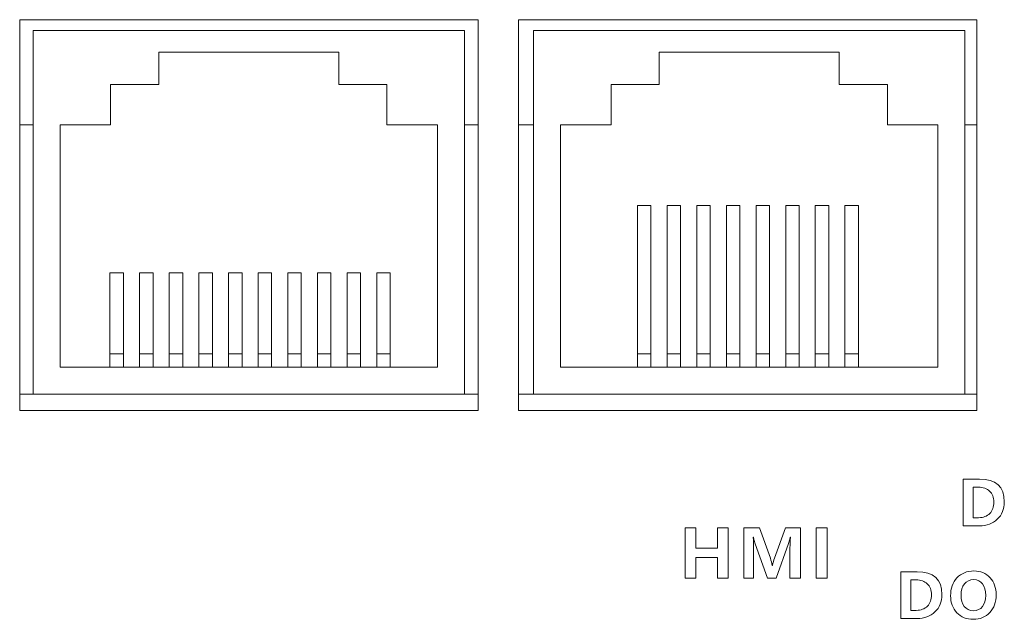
# Model space of a CAD drawing. Header units: millimetres. Extents: x -2516 to -1354, y 370 to 1898.
# Tile 42 of 53: x -1972 to -1936, y 988 to 1010. Entities that reach past the tile are written whole.
import ezdxf

# ---------------------------------------------------------------- set-up
doc = ezdxf.new("R2010")
doc.units = ezdxf.units.MM
doc.layers.add('FORMAT', color=7, linetype='Continuous')

msp = doc.modelspace()

# ---------------------------------------------------------------- linework, layer by layer
at = {"color": 7, "linetype": 'Continuous', "lineweight": 5}
for p, q in [((-1972.249, 1010.194), (-1972.249, 995.694)), ((-1955.249, 1010.194), (-1972.249, 1010.194)), ((-1955.249, 995.694), (-1955.249, 1010.194)), ((-1953.749, 1010.194), (-1953.749, 995.694)), ((-1936.747, 1010.194), (-1953.749, 1010.194)), ((-1936.747, 995.694), (-1936.747, 1010.194)), ((-1971.753, 996.294), (-1971.753, 1009.794)), ((-1971.753, 1009.794), (-1955.753, 1009.794)), ((-1955.753, 1009.794), (-1955.753, 996.294)), ((-1953.187, 1009.794), (-1937.187, 1009.794)), ((-1953.187, 996.294), (-1953.187, 1009.794)), ((-1937.187, 1009.794), (-1937.187, 996.294)), ((-1967.089, 1008.994), (-1967.089, 1007.794)), ((-1960.416, 1008.994), (-1967.089, 1008.994)), ((-1960.416, 1007.794), (-1960.416, 1008.994)), ((-1941.851, 1008.994), (-1948.524, 1008.994)), ((-1948.524, 1008.994), (-1948.524, 1007.794)), ((-1941.851, 1007.794), (-1941.851, 1008.994)), ((-1967.089, 1007.794), (-1968.875, 1007.794)), ((-1968.875, 1007.794), (-1968.875, 1006.294)), ((-1958.631, 1007.794), (-1960.416, 1007.794)), ((-1958.631, 1006.294), (-1958.631, 1007.794)), ((-1950.309, 1007.794), (-1950.309, 1006.294)), ((-1948.524, 1007.794), (-1950.309, 1007.794)), ((-1940.065, 1007.794), (-1941.851, 1007.794)), ((-1940.065, 1006.294), (-1940.065, 1007.794)), ((-1972.249, 1006.294), (-1971.753, 1006.294)), ((-1968.875, 1006.294), (-1970.753, 1006.294)), ((-1970.753, 1006.294), (-1970.753, 997.294)), ((-1956.753, 1006.294), (-1958.631, 1006.294)), ((-1956.753, 997.294), (-1956.753, 1006.294)), ((-1955.753, 1006.294), (-1955.249, 1006.294)), ((-1953.749, 1006.294), (-1953.187, 1006.294)), ((-1952.187, 1006.294), (-1952.187, 997.294)), ((-1950.309, 1006.294), (-1952.187, 1006.294)), ((-1938.187, 1006.294), (-1940.065, 1006.294)), ((-1938.187, 997.294), (-1938.187, 1006.294)), ((-1937.187, 1006.294), (-1936.747, 1006.294)), ((-1948.837, 1003.294), (-1949.337, 1003.294)), ((-1949.337, 1003.294), (-1949.337, 997.794)), ((-1948.837, 1003.294), (-1948.837, 997.794)), ((-1947.737, 1003.294), (-1948.237, 1003.294)), ((-1948.237, 1003.294), (-1948.237, 997.794)), ((-1947.737, 1003.294), (-1947.737, 997.794)), ((-1946.637, 1003.294), (-1947.137, 1003.294)), ((-1947.137, 1003.294), (-1947.137, 997.794)), ((-1946.637, 1003.294), (-1946.637, 997.794)), ((-1945.537, 1003.294), (-1946.037, 1003.294)), ((-1946.037, 1003.294), (-1946.037, 997.794)), ((-1945.537, 1003.294), (-1945.537, 997.794)), ((-1944.437, 1003.294), (-1944.937, 1003.294)), ((-1944.937, 1003.294), (-1944.937, 997.794)), ((-1944.437, 1003.294), (-1944.437, 997.794)), ((-1943.337, 1003.294), (-1943.837, 1003.294)), ((-1943.837, 1003.294), (-1943.837, 997.794)), ((-1943.337, 1003.294), (-1943.337, 997.794)), ((-1942.237, 1003.294), (-1942.737, 1003.294)), ((-1942.737, 1003.294), (-1942.737, 997.794)), ((-1942.237, 1003.294), (-1942.237, 997.794)), ((-1941.137, 1003.294), (-1941.637, 1003.294)), ((-1941.637, 1003.294), (-1941.637, 997.794)), ((-1941.137, 1003.294), (-1941.137, 997.794)), ((-1968.403, 1000.794), (-1968.903, 1000.794)), ((-1968.903, 1000.794), (-1968.903, 997.794)), ((-1968.403, 1000.794), (-1968.403, 997.794)), ((-1967.303, 1000.794), (-1967.803, 1000.794)), ((-1967.803, 1000.794), (-1967.803, 997.794)), ((-1967.303, 1000.794), (-1967.303, 997.794)), ((-1966.203, 1000.794), (-1966.703, 1000.794)), ((-1966.703, 1000.794), (-1966.703, 997.794)), ((-1966.203, 1000.794), (-1966.203, 997.794)), ((-1965.103, 1000.794), (-1965.603, 1000.794)), ((-1965.603, 1000.794), (-1965.603, 997.794)), ((-1965.103, 1000.794), (-1965.103, 997.794)), ((-1964.003, 1000.794), (-1964.503, 1000.794)), ((-1964.503, 1000.794), (-1964.503, 997.794)), ((-1964.003, 1000.794), (-1964.003, 997.794)), ((-1962.903, 1000.794), (-1963.403, 1000.794)), ((-1963.403, 1000.794), (-1963.403, 997.794)), ((-1962.903, 1000.794), (-1962.903, 997.794)), ((-1961.803, 1000.794), (-1962.303, 1000.794)), ((-1962.303, 1000.794), (-1962.303, 997.794)), ((-1961.803, 1000.794), (-1961.803, 997.794)), ((-1960.703, 1000.794), (-1961.203, 1000.794)), ((-1961.203, 1000.794), (-1961.203, 997.794)), ((-1960.703, 1000.794), (-1960.703, 997.794)), ((-1959.603, 1000.794), (-1960.103, 1000.794)), ((-1960.103, 1000.794), (-1960.103, 997.794)), ((-1959.603, 1000.794), (-1959.603, 997.794)), ((-1958.503, 1000.794), (-1959.003, 1000.794)), ((-1959.003, 1000.794), (-1959.003, 997.794)), ((-1958.503, 1000.794), (-1958.503, 997.794)), ((-1968.403, 997.794), (-1968.903, 997.794)), ((-1968.903, 997.794), (-1968.903, 997.294)), ((-1968.403, 997.794), (-1968.403, 997.294)), ((-1967.303, 997.794), (-1967.803, 997.794)), ((-1967.803, 997.794), (-1967.803, 997.294)), ((-1967.303, 997.794), (-1967.303, 997.294)), ((-1966.203, 997.794), (-1966.703, 997.794)), ((-1966.703, 997.794), (-1966.703, 997.294)), ((-1966.203, 997.794), (-1966.203, 997.294)), ((-1965.103, 997.794), (-1965.603, 997.794)), ((-1965.603, 997.794), (-1965.603, 997.294)), ((-1965.103, 997.794), (-1965.103, 997.294)), ((-1964.003, 997.794), (-1964.503, 997.794)), ((-1964.503, 997.794), (-1964.503, 997.294)), ((-1964.003, 997.794), (-1964.003, 997.294)), ((-1962.903, 997.794), (-1963.403, 997.794)), ((-1963.403, 997.794), (-1963.403, 997.294)), ((-1962.903, 997.794), (-1962.903, 997.294)), ((-1961.803, 997.794), (-1962.303, 997.794)), ((-1962.303, 997.794), (-1962.303, 997.294)), ((-1961.803, 997.794), (-1961.803, 997.294)), ((-1960.703, 997.794), (-1961.203, 997.794)), ((-1961.203, 997.794), (-1961.203, 997.294)), ((-1960.703, 997.794), (-1960.703, 997.294)), ((-1959.603, 997.794), (-1960.103, 997.794)), ((-1960.103, 997.794), (-1960.103, 997.294)), ((-1959.603, 997.794), (-1959.603, 997.294)), ((-1958.503, 997.794), (-1959.003, 997.794)), ((-1959.003, 997.794), (-1959.003, 997.294)), ((-1958.503, 997.794), (-1958.503, 997.294)), ((-1948.837, 997.794), (-1949.337, 997.794)), ((-1949.337, 997.794), (-1949.337, 997.294)), ((-1948.837, 997.794), (-1948.837, 997.294)), ((-1947.737, 997.794), (-1948.237, 997.794)), ((-1948.237, 997.794), (-1948.237, 997.294)), ((-1947.737, 997.794), (-1947.737, 997.294)), ((-1946.637, 997.794), (-1947.137, 997.794)), ((-1947.137, 997.794), (-1947.137, 997.294)), ((-1946.637, 997.794), (-1946.637, 997.294)), ((-1945.537, 997.794), (-1946.037, 997.794)), ((-1946.037, 997.794), (-1946.037, 997.294)), ((-1945.537, 997.794), (-1945.537, 997.294)), ((-1944.437, 997.794), (-1944.937, 997.794)), ((-1944.937, 997.794), (-1944.937, 997.294)), ((-1944.437, 997.794), (-1944.437, 997.294)), ((-1943.337, 997.794), (-1943.837, 997.794)), ((-1943.837, 997.794), (-1943.837, 997.294)), ((-1943.337, 997.794), (-1943.337, 997.294)), ((-1942.237, 997.794), (-1942.737, 997.794)), ((-1942.737, 997.794), (-1942.737, 997.294)), ((-1942.237, 997.794), (-1942.237, 997.294)), ((-1941.137, 997.794), (-1941.637, 997.794)), ((-1941.637, 997.794), (-1941.637, 997.294)), ((-1941.137, 997.794), (-1941.137, 997.294)), ((-1970.753, 997.294), (-1956.753, 997.294)), ((-1952.187, 997.294), (-1938.187, 997.294)), ((-1972.249, 996.294), (-1971.753, 996.294)), ((-1955.753, 996.294), (-1971.753, 996.294)), ((-1955.753, 996.294), (-1955.249, 996.294)), ((-1953.749, 996.294), (-1953.187, 996.294)), ((-1937.187, 996.294), (-1953.187, 996.294)), ((-1937.187, 996.294), (-1936.747, 996.294)), ((-1972.249, 995.694), (-1955.249, 995.694)), ((-1953.749, 995.694), (-1936.747, 995.694))]:
    msp.add_line(p, q, dxfattribs=at)
at = {"layer": 'FORMAT', "color": 7, "lineweight": 5}
for points, knots in [([(-1937.25, 991.409), (-1937.25, 991.409), (-1937.25, 993.143), (-1937.25, 993.143), (-1937.25, 993.143), (-1937.25, 993.143), (-1936.651, 993.143), (-1936.651, 993.143), (-1936.651, 993.143), (-1936.035, 993.143), (-1935.727, 992.862), (-1935.727, 992.298), (-1935.727, 992.298), (-1935.727, 992.03), (-1935.813, 991.815), (-1935.986, 991.652), (-1935.986, 991.652), (-1936.158, 991.49), (-1936.381, 991.409), (-1936.653, 991.409), (-1936.653, 991.409), (-1936.653, 991.409), (-1937.25, 991.409), (-1937.25, 991.409)], [0, 0, 0, 0, 0.142857, 0.142857, 0.142857, 0.142857, 0.285714, 0.285714, 0.285714, 0.285714, 0.428571, 0.428571, 0.428571, 0.428571, 0.571429, 0.571429, 0.571429, 0.571429, 0.714286, 0.714286, 0.714286, 0.714286, 1, 1, 1, 1]), ([(-1936.881, 992.841), (-1936.881, 992.841), (-1936.881, 991.711), (-1936.881, 991.711), (-1936.881, 991.711), (-1936.881, 991.711), (-1936.679, 991.711), (-1936.679, 991.711), (-1936.679, 991.711), (-1936.503, 991.711), (-1936.366, 991.764), (-1936.266, 991.868), (-1936.266, 991.868), (-1936.166, 991.973), (-1936.116, 992.114), (-1936.116, 992.293), (-1936.116, 992.293), (-1936.116, 992.465), (-1936.168, 992.599), (-1936.272, 992.696), (-1936.272, 992.696), (-1936.377, 992.793), (-1936.513, 992.841), (-1936.68, 992.841), (-1936.68, 992.841), (-1936.68, 992.841), (-1936.881, 992.841), (-1936.881, 992.841)], [0, 0, 0, 0, 0.125, 0.125, 0.125, 0.125, 0.25, 0.25, 0.25, 0.25, 0.375, 0.375, 0.375, 0.375, 0.5, 0.5, 0.5, 0.5, 0.625, 0.625, 0.625, 0.625, 0.75, 0.75, 0.75, 0.75, 1, 1, 1, 1]), ([(-1945.97, 989.465), (-1945.97, 989.465), (-1946.368, 989.465), (-1946.368, 989.465), (-1946.368, 989.465), (-1946.368, 989.465), (-1946.368, 990.236), (-1946.368, 990.236), (-1946.368, 990.236), (-1946.368, 990.236), (-1947.164, 990.236), (-1947.164, 990.236), (-1947.164, 990.236), (-1947.164, 990.236), (-1947.164, 989.465), (-1947.164, 989.465), (-1947.164, 989.465), (-1947.164, 989.465), (-1947.562, 989.465), (-1947.562, 989.465), (-1947.562, 989.465), (-1947.562, 989.465), (-1947.562, 991.333), (-1947.562, 991.333), (-1947.562, 991.333), (-1947.562, 991.333), (-1947.164, 991.333), (-1947.164, 991.333), (-1947.164, 991.333), (-1947.164, 991.333), (-1947.164, 990.579), (-1947.164, 990.579), (-1947.164, 990.579), (-1947.164, 990.579), (-1946.368, 990.579), (-1946.368, 990.579), (-1946.368, 990.579), (-1946.368, 990.579), (-1946.368, 991.333), (-1946.368, 991.333), (-1946.368, 991.333), (-1946.368, 991.333), (-1945.97, 991.333), (-1945.97, 991.333), (-1945.97, 991.333), (-1945.97, 991.333), (-1945.97, 989.465), (-1945.97, 989.465)], [0, 0, 0, 0, 0.076923, 0.076923, 0.076923, 0.076923, 0.153846, 0.153846, 0.153846, 0.153846, 0.230769, 0.230769, 0.230769, 0.230769, 0.307692, 0.307692, 0.307692, 0.307692, 0.384615, 0.384615, 0.384615, 0.384615, 0.461538, 0.461538, 0.461538, 0.461538, 0.538462, 0.538462, 0.538462, 0.538462, 0.615385, 0.615385, 0.615385, 0.615385, 0.692308, 0.692308, 0.692308, 0.692308, 0.769231, 0.769231, 0.769231, 0.769231, 0.846154, 0.846154, 0.846154, 0.846154, 1, 1, 1, 1]), ([(-1943.677, 989.465), (-1943.677, 989.465), (-1943.677, 990.599), (-1943.677, 990.599), (-1943.677, 990.599), (-1943.677, 990.703), (-1943.672, 990.834), (-1943.661, 990.993), (-1943.661, 990.993), (-1943.661, 990.993), (-1943.671, 990.993), (-1943.671, 990.993), (-1943.671, 990.993), (-1943.695, 990.873), (-1943.714, 990.793), (-1943.728, 990.753), (-1943.728, 990.753), (-1943.728, 990.753), (-1944.189, 989.465), (-1944.189, 989.465), (-1944.189, 989.465), (-1944.189, 989.465), (-1944.506, 989.465), (-1944.506, 989.465), (-1944.506, 989.465), (-1944.506, 989.465), (-1944.973, 990.741), (-1944.973, 990.741), (-1944.973, 990.741), (-1944.984, 990.771), (-1945.004, 990.855), (-1945.032, 990.993), (-1945.032, 990.993), (-1945.032, 990.993), (-1945.043, 990.993), (-1945.043, 990.993), (-1945.043, 990.993), (-1945.032, 990.836), (-1945.027, 990.679), (-1945.027, 990.521), (-1945.027, 990.521), (-1945.027, 990.521), (-1945.027, 989.465), (-1945.027, 989.465), (-1945.027, 989.465), (-1945.027, 989.465), (-1945.387, 989.465), (-1945.387, 989.465), (-1945.387, 989.465), (-1945.387, 989.465), (-1945.387, 991.333), (-1945.387, 991.333), (-1945.387, 991.333), (-1945.387, 991.333), (-1944.808, 991.333), (-1944.808, 991.333), (-1944.808, 991.333), (-1944.808, 991.333), (-1944.405, 990.204), (-1944.405, 990.204), (-1944.405, 990.204), (-1944.371, 990.111), (-1944.348, 990.023), (-1944.336, 989.941), (-1944.336, 989.941), (-1944.336, 989.941), (-1944.328, 989.941), (-1944.328, 989.941), (-1944.328, 989.941), (-1944.303, 990.043), (-1944.277, 990.132), (-1944.251, 990.207), (-1944.251, 990.207), (-1944.251, 990.207), (-1943.847, 991.333), (-1943.847, 991.333), (-1943.847, 991.333), (-1943.847, 991.333), (-1943.284, 991.333), (-1943.284, 991.333), (-1943.284, 991.333), (-1943.284, 991.333), (-1943.284, 989.465), (-1943.284, 989.465), (-1943.284, 989.465), (-1943.284, 989.465), (-1943.677, 989.465), (-1943.677, 989.465)], [0, 0, 0, 0, 0.043478, 0.043478, 0.043478, 0.043478, 0.086957, 0.086957, 0.086957, 0.086957, 0.130435, 0.130435, 0.130435, 0.130435, 0.173913, 0.173913, 0.173913, 0.173913, 0.217391, 0.217391, 0.217391, 0.217391, 0.26087, 0.26087, 0.26087, 0.26087, 0.304348, 0.304348, 0.304348, 0.304348, 0.347826, 0.347826, 0.347826, 0.347826, 0.391304, 0.391304, 0.391304, 0.391304, 0.434783, 0.434783, 0.434783, 0.434783, 0.478261, 0.478261, 0.478261, 0.478261, 0.521739, 0.521739, 0.521739, 0.521739, 0.565217, 0.565217, 0.565217, 0.565217, 0.608696, 0.608696, 0.608696, 0.608696, 0.652174, 0.652174, 0.652174, 0.652174, 0.695652, 0.695652, 0.695652, 0.695652, 0.73913, 0.73913, 0.73913, 0.73913, 0.782609, 0.782609, 0.782609, 0.782609, 0.826087, 0.826087, 0.826087, 0.826087, 0.869565, 0.869565, 0.869565, 0.869565, 0.913043, 0.913043, 0.913043, 0.913043, 1, 1, 1, 1]), ([(-1942.303, 991.333), (-1942.303, 991.333), (-1942.303, 989.465), (-1942.303, 989.465), (-1942.303, 989.465), (-1942.303, 989.465), (-1942.701, 989.465), (-1942.701, 989.465), (-1942.701, 989.465), (-1942.701, 989.465), (-1942.701, 991.333), (-1942.701, 991.333), (-1942.701, 991.333), (-1942.701, 991.333), (-1942.303, 991.333), (-1942.303, 991.333)], [0, 0, 0, 0, 0.2, 0.2, 0.2, 0.2, 0.4, 0.4, 0.4, 0.4, 0.6, 0.6, 0.6, 0.6, 1, 1, 1, 1]), ([(-1939.563, 987.969), (-1939.563, 987.969), (-1939.563, 989.704), (-1939.563, 989.704), (-1939.563, 989.704), (-1939.563, 989.704), (-1938.964, 989.704), (-1938.964, 989.704), (-1938.964, 989.704), (-1938.348, 989.704), (-1938.04, 989.422), (-1938.04, 988.858), (-1938.04, 988.858), (-1938.04, 988.59), (-1938.127, 988.375), (-1938.299, 988.213), (-1938.299, 988.213), (-1938.471, 988.05), (-1938.694, 987.969), (-1938.966, 987.969), (-1938.966, 987.969), (-1938.966, 987.969), (-1939.563, 987.969), (-1939.563, 987.969)], [0, 0, 0, 0, 0.142857, 0.142857, 0.142857, 0.142857, 0.285714, 0.285714, 0.285714, 0.285714, 0.428571, 0.428571, 0.428571, 0.428571, 0.571429, 0.571429, 0.571429, 0.571429, 0.714286, 0.714286, 0.714286, 0.714286, 1, 1, 1, 1]), ([(-1939.194, 989.401), (-1939.194, 989.401), (-1939.194, 988.272), (-1939.194, 988.272), (-1939.194, 988.272), (-1939.194, 988.272), (-1938.992, 988.272), (-1938.992, 988.272), (-1938.992, 988.272), (-1938.816, 988.272), (-1938.679, 988.324), (-1938.579, 988.428), (-1938.579, 988.428), (-1938.479, 988.533), (-1938.429, 988.674), (-1938.429, 988.853), (-1938.429, 988.853), (-1938.429, 989.025), (-1938.481, 989.16), (-1938.586, 989.257), (-1938.586, 989.257), (-1938.69, 989.353), (-1938.826, 989.401), (-1938.993, 989.401), (-1938.993, 989.401), (-1938.993, 989.401), (-1939.194, 989.401), (-1939.194, 989.401)], [0, 0, 0, 0, 0.125, 0.125, 0.125, 0.125, 0.25, 0.25, 0.25, 0.25, 0.375, 0.375, 0.375, 0.375, 0.5, 0.5, 0.5, 0.5, 0.625, 0.625, 0.625, 0.625, 0.75, 0.75, 0.75, 0.75, 1, 1, 1, 1]), ([(-1937.72, 988.814), (-1937.72, 989.085), (-1937.641, 989.307), (-1937.482, 989.477), (-1937.482, 989.477), (-1937.324, 989.648), (-1937.114, 989.733), (-1936.853, 989.733), (-1936.853, 989.733), (-1936.606, 989.733), (-1936.406, 989.65), (-1936.255, 989.485), (-1936.255, 989.485), (-1936.104, 989.32), (-1936.028, 989.108), (-1936.028, 988.85), (-1936.028, 988.85), (-1936.028, 988.579), (-1936.107, 988.36), (-1936.264, 988.192), (-1936.264, 988.192), (-1936.421, 988.023), (-1936.627, 987.939), (-1936.881, 987.939), (-1936.881, 987.939), (-1937.13, 987.939), (-1937.332, 988.021), (-1937.487, 988.184), (-1937.487, 988.184), (-1937.643, 988.347), (-1937.72, 988.557), (-1937.72, 988.814)], [0, 0, 0, 0, 0.111111, 0.111111, 0.111111, 0.111111, 0.222222, 0.222222, 0.222222, 0.222222, 0.333333, 0.333333, 0.333333, 0.333333, 0.444444, 0.444444, 0.444444, 0.444444, 0.555556, 0.555556, 0.555556, 0.555556, 0.666667, 0.666667, 0.666667, 0.666667, 0.777778, 0.777778, 0.777778, 0.777778, 1, 1, 1, 1]), ([(-1937.332, 988.834), (-1937.332, 988.665), (-1937.291, 988.527), (-1937.21, 988.42), (-1937.21, 988.42), (-1937.128, 988.313), (-1937.017, 988.259), (-1936.875, 988.259), (-1936.875, 988.259), (-1936.73, 988.259), (-1936.617, 988.311), (-1936.537, 988.413), (-1936.537, 988.413), (-1936.456, 988.516), (-1936.416, 988.654), (-1936.416, 988.827), (-1936.416, 988.827), (-1936.416, 989.008), (-1936.455, 989.15), (-1936.533, 989.255), (-1936.533, 989.255), (-1936.612, 989.36), (-1936.722, 989.412), (-1936.865, 989.412), (-1936.865, 989.412), (-1937.009, 989.412), (-1937.124, 989.359), (-1937.207, 989.251), (-1937.207, 989.251), (-1937.29, 989.144), (-1937.332, 989.005), (-1937.332, 988.834)], [0, 0, 0, 0, 0.111111, 0.111111, 0.111111, 0.111111, 0.222222, 0.222222, 0.222222, 0.222222, 0.333333, 0.333333, 0.333333, 0.333333, 0.444444, 0.444444, 0.444444, 0.444444, 0.555556, 0.555556, 0.555556, 0.555556, 0.666667, 0.666667, 0.666667, 0.666667, 0.777778, 0.777778, 0.777778, 0.777778, 1, 1, 1, 1])]:
    msp.add_open_spline(points, degree=3, knots=knots, dxfattribs=at)

doc.saveas('drawing.dxf')
